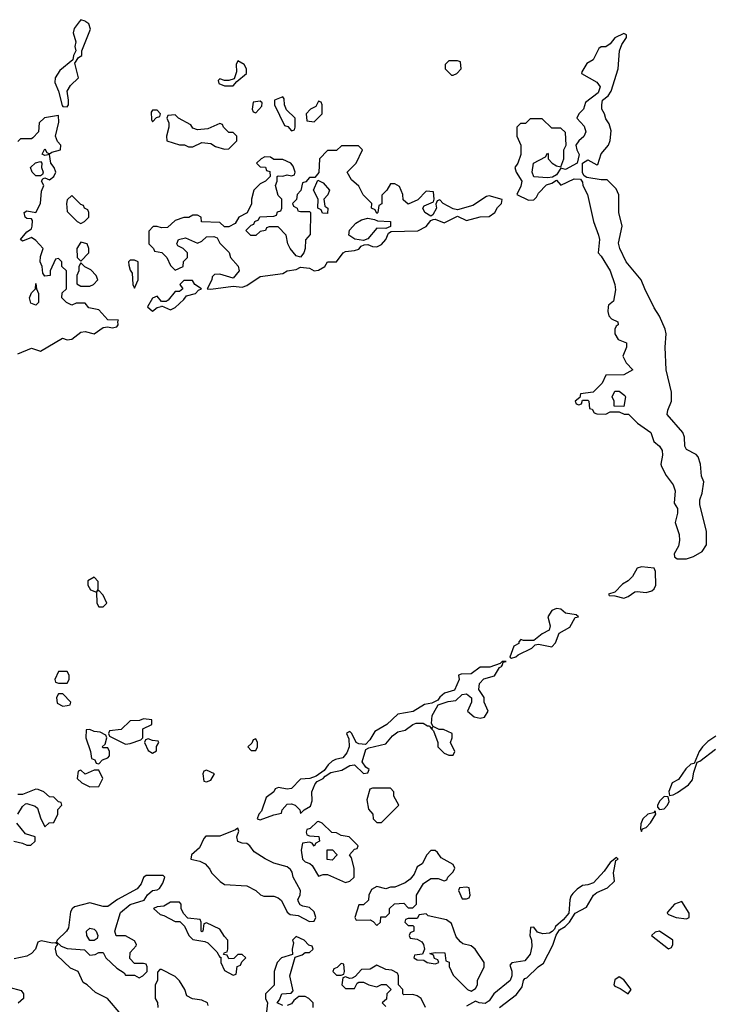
# Model space of a CAD drawing. Header units: inches. Extents: x 2710684 to 2828758, y 857022 to 965663.
# Tile 45 of 256: x 2733438 to 2736512, y 885624 to 890009. Entities that reach past the tile are written whole.
import ezdxf

# ---------------------------------------------------------------- set-up
doc = ezdxf.new("R2010")
doc.units = ezdxf.units.IN
doc.header["$MEASUREMENT"] = 0
doc.layers.add('C7838', color=7, linetype='Continuous')
doc.layers.add('C7839', color=7, linetype='Continuous')

msp = doc.modelspace()

# ---------------------------------------------------------------- linework, layer by layer
at = {"layer": 'C7838', "color": 4, "elevation": 16}
for points in [[(2733703.2, 890000), (2733680.7, 889970), (2733676, 889950), (2733687.7, 889910), (2733683.8, 889890), (2733688, 889870), (2733677.3, 889850), (2733674, 889830), (2733616.8, 889783.2), (2733596, 889750), (2733594.8, 889730), (2733611, 889690), (2733627.3, 889627.3), (2733630, 889622), (2733650, 889621), (2733655.1, 889630), (2733655.1, 889650), (2733649, 889690), (2733664.7, 889715.3), (2733699.3, 889750), (2733684, 889816), (2733699.5, 889840.5), (2733715.3, 889850), (2733715.3, 889870), (2733753.6, 889966.4), (2733745.2, 889990), (2733733.2, 890000)], [(2733430, 888520.4), (2733490, 888545.7), (2733530, 888533), (2733628.7, 888590), (2733650, 888583.8), (2733670, 888585.5), (2733710, 888618), (2733730, 888620.3), (2733770, 888610.6), (2733810, 888638), (2733830, 888640.5), (2733850, 888636.3), (2733870, 888640.7), (2733876.2, 888650), (2733874.6, 888665.4), (2733878, 888670), (2733830, 888672), (2733790, 888717.2), (2733745.2, 888725.2), (2733730, 888746), (2733690, 888746), (2733670, 888738), (2733646, 888750), (2733626, 888770), (2733627.3, 888792.7), (2733646, 888810), (2733646, 888890), (2733626, 888910), (2733626, 888930), (2733610, 888946), (2733598, 888942), (2733574, 888890), (2733574, 888870), (2733550, 888866), (2733540.4, 888880.4), (2733538, 888910), (2733529.3, 888930), (2733530, 888954), (2733542, 888990), (2733510, 889026), (2733490, 889039), (2733450, 889022), (2733442, 889030), (2733470, 889064.7), (2733490, 889078), (2733493.6, 889090), (2733494.2, 889114.2), (2733490, 889122), (2733470, 889124), (2733462, 889130), (2733458, 889150), (2733470, 889158), (2733510, 889150.8), (2733531.1, 889190), (2733534.8, 889245.2), (2733545.2, 889270), (2733535.3, 889290), (2733540.2, 889299.8), (2733550, 889304.7), (2733570, 889296), (2733590, 889311.3), (2733599.3, 889330), (2733592, 889350), (2733577, 889370), (2733570, 889408), (2733550, 889404), (2733538, 889410), (2733550, 889434), (2733558, 889418), (2733570, 889411.3), (2733581.2, 889418.8), (2733619.3, 889430), (2733620.7, 889450), (2733606, 889466), (2733597.6, 889490), (2733612.8, 889552.8), (2733610, 889582), (2733547.7, 889572.3), (2733524.7, 889550), (2733522, 889510), (2733496.9, 889483.1), (2733490, 889478), (2733442, 889478), (2733430, 889466)], [(2736541.4, 886818.6), (2736505.5, 886794.5), (2736481, 886770), (2736466, 886750), (2736443.6, 886696.4), (2736430, 886693.2), (2736407.7, 886672.3), (2736374.9, 886625.1), (2736346.8, 886610), (2736331.6, 886571.6), (2736334, 886554), (2736350, 886556), (2736370, 886566.8), (2736418.6, 886601.4), (2736437.2, 886622.8), (2736442.7, 886657.3), (2736458, 886702), (2736470, 886706), (2736540.1, 886759.9)], [(2733429.4, 886470.6), (2733450, 886504.7), (2733464, 886516), (2733470, 886518), (2733506.8, 886506.8), (2733517.3, 886497.3), (2733530, 886454), (2733550, 886414), (2733568.4, 886431.6), (2733590, 886434), (2733608, 886470), (2733608.4, 886491.6), (2733626, 886510), (2733622, 886522), (2733610, 886526), (2733590, 886546), (2733570, 886548), (2733546, 886570), (2733520.4, 886580.4), (2733510, 886582), (2733450, 886558), (2733430, 886558)], [(2733410.9, 886350.9), (2733450, 886342), (2733470, 886332), (2733487.3, 886332.7), (2733506, 886350), (2733506, 886370), (2733463.7, 886383.7), (2733425.2, 886430)], [(2735577.2, 885610), (2735652.3, 885667.7), (2735678, 885702), (2735684, 885730), (2735690, 885738), (2735699, 885741), (2735748.7, 885790), (2735773.2, 885806.8), (2735813.6, 885886.4), (2735828.7, 885931.3), (2735844.7, 885955.3), (2735868.7, 885970), (2735888.7, 885990), (2735914, 886030), (2735963.7, 886056.3), (2735995.3, 886110), (2736010, 886121), (2736058, 886142), (2736088.4, 886171.6), (2736085.2, 886210), (2736088.7, 886231.3), (2736095.3, 886264.7), (2736106, 886270), (2736098, 886278), (2736070, 886255.3), (2736042.8, 886217.2), (2735995.2, 886164.8), (2735970, 886155.1), (2735947.1, 886152.9), (2735922.8, 886137.2), (2735903.5, 886116.5), (2735894.4, 886105.6), (2735890.5, 886089.5), (2735886, 886030), (2735860.7, 885999.3), (2735826.8, 885970), (2735822, 885958), (2735811.3, 885948.7), (2735799, 885941), (2735770, 885937), (2735745.6, 885945.6), (2735730, 885968), (2735714, 885966), (2735711.3, 885930), (2735718.8, 885910), (2735720.7, 885880.7), (2735713.5, 885846.5), (2735690, 885817.2), (2735631.6, 885808.4), (2735622, 885798), (2735630.8, 885770.8), (2735630.8, 885750), (2735624, 885730), (2735550.8, 885670), (2735530, 885639), (2735512.7, 885627.3), (2735486, 885630), (2735470, 885638), (2735430, 885615.3)], [(2734610, 885618), (2734586, 885630), (2734596.4, 885643.6), (2734606, 885670), (2734647.3, 885672.7), (2734656.4, 885683.6), (2734641.2, 885750), (2734666, 885834), (2734696.4, 885843.6), (2734710, 885854), (2734730, 885854), (2734746, 885870), (2734742, 885882), (2734727.3, 885887.3), (2734706, 885910), (2734670, 885926), (2734654, 885910), (2734658, 885898), (2734652, 885870), (2734654, 885846), (2734604.7, 885830), (2734584.7, 885810), (2734572, 885770), (2734571.6, 885708.4), (2734534, 885670), (2734534, 885650), (2734542, 885630), (2734538, 885590)], [(2733890, 885579), (2733828.7, 885650), (2733776, 885676), (2733738, 885710), (2733720.2, 885720.2), (2733698, 885770), (2733664, 885784), (2733602.5, 885842.5), (2733597.6, 885870), (2733599, 885881), (2733608, 885890), (2733598, 885898), (2733584.5, 885895.5), (2733533, 885907), (2733518.8, 885901.2), (2733508.5, 885870), (2733490.2, 885849.8), (2733470, 885837.4), (2733413.2, 885826.8)], [(2735246, 885610), (2735228, 885650), (2735210, 885662), (2735190, 885668), (2735150, 885666), (2735146, 885670), (2735146, 885690), (2735126, 885710), (2735126, 885750), (2735122, 885762), (2735096.4, 885776.4), (2735070, 885778), (2735030, 885798), (2734999.6, 885780.4), (2734962, 885778), (2734932.7, 885747.3), (2734919.6, 885740.4), (2734910, 885738), (2734890, 885746), (2734878, 885742), (2734874, 885710), (2734890, 885694), (2734930, 885694), (2734942, 885718), (2734950, 885722), (2734970, 885722), (2734994, 885710), (2735030, 885702), (2735050, 885712), (2735072, 885712), (2735094, 885690), (2735074, 885670), (2735072.7, 885647.3), (2735054, 885630), (2735070, 885614)], [(2734278, 885618), (2734275.3, 885630), (2734250, 885642), (2734208, 885648), (2734182, 885662), (2734174, 885690), (2734150, 885728), (2734130, 885748), (2734070, 885778), (2734062, 885778), (2734052.7, 885767.3), (2734052, 885730), (2734042, 885710), (2734042, 885650), (2734051.6, 885631.6), (2734054, 885610)], [(2733390, 885699.5), (2733444.7, 885684.7), (2733454, 885670), (2733454, 885650), (2733431.6, 885628.4)], [(2734746, 885610), (2734746, 885630), (2734726, 885650), (2734710, 885658), (2734682, 885658), (2734659.6, 885640.4), (2734650, 885626), (2734630, 885618)]]:
    msp.add_lwpolyline(points, dxfattribs=at)
for points in [[(2736130, 889948), (2736090, 889928.7), (2736070, 889902), (2736050, 889888.7), (2736030, 889888), (2736019.6, 889880.4), (2735994, 889830), (2735965.4, 889814.6), (2735943.6, 889776.4), (2735942, 889770), (2736010.2, 889730.2), (2736024.9, 889710), (2736016.5, 889683.5), (2735960.5, 889639.5), (2735950.7, 889610), (2735930.8, 889590), (2735921, 889570), (2735954.3, 889534.3), (2735961.1, 889510), (2735951.7, 889488.3), (2735930.6, 889470), (2735917.3, 889450), (2735920.7, 889430), (2735930.9, 889409.1), (2735922, 889370), (2735870, 889342), (2735850, 889348), (2735830, 889318), (2735812.7, 889307.3), (2735790, 889304), (2735729.4, 889309.4), (2735722, 889330), (2735728, 889370), (2735782, 889398), (2735790, 889414), (2735794, 889410), (2735794, 889390), (2735812, 889370), (2735830, 889358), (2735850, 889354), (2735864, 889390), (2735864, 889430), (2735874, 889450), (2735870, 889506), (2735850, 889526), (2735810, 889526), (2735767.3, 889567.3), (2735712.7, 889567.3), (2735692.7, 889547.3), (2735670, 889546), (2735654, 889530), (2735654, 889490), (2735672, 889450), (2735671.3, 889408.7), (2735658, 889370), (2735644.7, 889350), (2735651.3, 889330), (2735676.3, 889290), (2735671.8, 889268.2), (2735654, 889230), (2735705.2, 889205.2), (2735730, 889206), (2735742, 889218), (2735750, 889236), (2735786.3, 889273.7), (2735810, 889281), (2735830, 889294), (2735850, 889271.3), (2735910, 889300.4), (2735938, 889298), (2735945.8, 889285.8), (2735948.4, 889270), (2735968.4, 889230), (2735995.5, 889110), (2736018.4, 889050), (2736021.6, 889030), (2736016, 888970), (2736030, 888956), (2736070.3, 888890.3), (2736090.3, 888830.3), (2736093.7, 888806.3), (2736084.7, 888755.3), (2736063, 888737), (2736060.7, 888730), (2736059.1, 888710), (2736064, 888690), (2736076.3, 888676.3), (2736103.6, 888663.6), (2736106, 888650), (2736096.7, 888643.3), (2736090.4, 888630), (2736090.4, 888610), (2736105.3, 888585.3), (2736142.8, 888570), (2736142.8, 888550), (2736126.8, 888510), (2736140.7, 888480.7), (2736170.8, 888450), (2736130, 888428), (2736050, 888426), (2736034, 888390), (2735994, 888350), (2735938, 888342), (2735934, 888326), (2735914, 888310), (2735918, 888298), (2735930, 888294), (2735942, 888298), (2735946, 888314), (2735970, 888314), (2735974, 888310), (2735978, 888278), (2735990, 888274), (2735998, 888258), (2736010, 888254), (2736050, 888252), (2736070, 888262), (2736110, 888262), (2736132.7, 888252.7), (2736151.6, 888251.6), (2736191.6, 888211.6), (2736251, 888170), (2736264.7, 888130), (2736290.2, 888110.2), (2736301.3, 888090), (2736303.1, 888070), (2736295.5, 888030), (2736298.5, 888018.5), (2736319.1, 887979.1), (2736350, 887937.3), (2736360.3, 887910), (2736355.3, 887855.3), (2736370, 887832), (2736370.5, 887810.5), (2736359.1, 887770), (2736376.7, 887716.7), (2736379.6, 887690), (2736375.1, 887664.9), (2736355.5, 887630), (2736356, 887616), (2736368.5, 887608.5), (2736410, 887607.3), (2736442, 887618), (2736480.2, 887639.8), (2736499, 887670), (2736499, 887730), (2736469, 887850), (2736469.1, 887870.9), (2736480.4, 887899.6), (2736488, 887950), (2736476.4, 887976.4), (2736473.2, 888030), (2736462.7, 888062.7), (2736452.7, 888072.7), (2736410, 888095.3), (2736402.7, 888110), (2736401.2, 888150), (2736394, 888170), (2736323.7, 888250), (2736326.6, 888270), (2736342.7, 888310), (2736342.7, 888350), (2736319, 888450), (2736315.3, 888550), (2736319, 888610), (2736315.3, 888630), (2736290, 888688), (2736265.6, 888725.6), (2736224, 888810), (2736208.7, 888850), (2736141.2, 888930), (2736112.7, 888990), (2736107, 889013), (2736124, 889090), (2736109, 889150), (2736108.4, 889228.4), (2736096.4, 889256.4), (2736056.4, 889296.4), (2736030, 889295.3), (2735965.6, 889305.6), (2735953.6, 889313.6), (2735946.3, 889326.3), (2735946, 889370), (2735970, 889384.7), (2736010, 889362), (2736015.3, 889364.7), (2736029.1, 889410.9), (2736062, 889450), (2736069.1, 889470.9), (2736073.6, 889513.6), (2736064.7, 889544.7), (2736050, 889568), (2736045.2, 889590), (2736033.2, 889610), (2736032.3, 889630), (2736036, 889650), (2736061.2, 889670), (2736074, 889690), (2736106, 889790), (2736112, 889870), (2736122, 889898), (2736142, 889930), (2736142, 889942)], [(2734410, 889826), (2734402, 889810), (2734403.6, 889776.4), (2734394, 889746), (2734370, 889738), (2734350, 889738), (2734330, 889746), (2734322, 889738), (2734325.4, 889725.4), (2734350, 889714), (2734390, 889714), (2734406, 889734), (2734448, 889770), (2734448, 889790), (2734438, 889810)], [(2735390, 889826), (2735350, 889826), (2735334, 889810), (2735334, 889790), (2735362, 889762), (2735370, 889762), (2735386, 889770), (2735406, 889790), (2735402, 889822)], [(2734510, 889646), (2734478, 889642), (2734474, 889610), (2734478, 889598), (2734490, 889594), (2734516.4, 889623.6), (2734518, 889638)], [(2734610, 889666), (2734574, 889650), (2734574, 889630), (2734618, 889538), (2734632.7, 889532.7), (2734650, 889514), (2734662, 889518), (2734666, 889530), (2734666, 889570), (2734627.3, 889607.3), (2734618, 889630), (2734616.4, 889656.4)], [(2734770, 889646), (2734758, 889622), (2734734, 889610), (2734714, 889590), (2734718, 889558), (2734750, 889554), (2734786, 889590), (2734786, 889630), (2734782, 889642)], [(2734050, 889606), (2734030, 889606), (2734023.6, 889596.4), (2734024.7, 889564.7), (2734030, 889554), (2734047.3, 889572.7), (2734062, 889578), (2734066, 889590)], [(2734130, 889586), (2734098, 889582), (2734094, 889570), (2734102, 889550), (2734102, 889530), (2734092, 889490), (2734094, 889470), (2734150, 889452), (2734171.6, 889451.6), (2734190, 889442), (2734210, 889442), (2734250, 889462), (2734290, 889458), (2734310, 889444.7), (2734350, 889432), (2734370, 889434), (2734406, 889470), (2734406, 889490), (2734390, 889506), (2734370, 889506), (2734346, 889530), (2734342, 889542), (2734330, 889546), (2734276.9, 889523.1), (2734230, 889518), (2734210, 889526), (2734200.4, 889540.4), (2734146, 889570)], [(2734947.3, 889447.3), (2734872.7, 889447.3), (2734850, 889426), (2734810, 889426), (2734774, 889390), (2734771.6, 889328.4), (2734754, 889306), (2734730, 889306), (2734712.7, 889287.3), (2734698, 889282), (2734691.6, 889248.4), (2734674, 889230), (2734671.6, 889208.4), (2734654, 889190), (2734658, 889178), (2734674, 889170), (2734678, 889158), (2734690, 889154), (2734730, 889154), (2734734, 889150), (2734732.7, 889052.7), (2734712, 889028), (2734710.6, 888990), (2734704.4, 888970), (2734690, 888952), (2734670, 888958), (2734642.9, 888990), (2734633.2, 889010), (2734626, 889050), (2734590, 889086), (2734550, 889086), (2734538, 889082), (2734534, 889070), (2734510, 889066), (2734490, 889048), (2734468.4, 889048.4), (2734446, 889070), (2734470, 889094), (2734482, 889098), (2734486, 889110), (2734502, 889118), (2734508.4, 889131.6), (2734570, 889134), (2734582, 889138), (2734587.3, 889152.7), (2734602, 889158), (2734606, 889170), (2734606, 889210), (2734590, 889226), (2734578, 889270), (2734586, 889290), (2734586, 889310), (2734590, 889314), (2734610, 889312), (2734630, 889318), (2734650, 889314), (2734662, 889318), (2734666, 889330), (2734656.4, 889356.4), (2734646, 889370), (2734610, 889386), (2734570, 889386), (2734556.4, 889396.4), (2734530, 889398), (2734514, 889390), (2734494, 889370), (2734510, 889354), (2734532.7, 889352.7), (2734538, 889338), (2734552.7, 889332.7), (2734554, 889310), (2734534, 889290), (2734510, 889278), (2734482, 889250), (2734471.3, 889210), (2734471.1, 889188.9), (2734451.3, 889148.7), (2734414, 889130), (2734398, 889102), (2734370, 889086), (2734350, 889086), (2734330, 889106), (2734248.4, 889108.4), (2734246, 889130), (2734230, 889138), (2734210, 889138), (2734191.6, 889128.4), (2734170, 889128), (2734130, 889115.3), (2734096, 889084), (2734070, 889082), (2734050, 889088), (2734032.7, 889087.3), (2734012.7, 889067.3), (2734014, 889010), (2734034, 888990), (2734038, 888978), (2734071.6, 888971.6), (2734082, 888962), (2734094, 888950), (2734110, 888914), (2734130, 888894), (2734166, 888910), (2734168.4, 888931.6), (2734186, 888950), (2734186, 888970), (2734166, 888990), (2734142, 889002), (2734138, 889010), (2734146, 889030), (2734176.9, 889036.9), (2734230, 889014), (2734250, 889022), (2734270, 889042), (2734303.6, 889043.6), (2734318, 889038), (2734330, 889014), (2734372, 888972), (2734378, 888950), (2734410.9, 888910.9), (2734416.3, 888890), (2734390, 888857.2), (2734330, 888875.1), (2734306.4, 888873.6), (2734296, 888864), (2734294, 888850), (2734274, 888810), (2734290, 888808.7), (2734390, 888822), (2734430, 888818), (2734450, 888824.9), (2734510, 888864.6), (2734610, 888879.1), (2734630, 888890.6), (2734670, 888896.3), (2734690, 888906.8), (2734730, 888902.8), (2734750, 888890.7), (2734770, 888894), (2734798, 888910), (2734810, 888931), (2734850, 888931), (2734879.3, 888970), (2734890, 888977.1), (2734930, 888980.7), (2734950, 888987.3), (2734960.2, 888999.8), (2734973.2, 889006.8), (2734990, 889007.3), (2735010, 888999.1), (2735030, 888997.3), (2735050, 889007.3), (2735069.6, 889030), (2735082, 889058), (2735094, 889066), (2735212.1, 889067.9), (2735250, 889087.3), (2735270, 889114), (2735280.2, 889119.8), (2735290, 889121), (2735330, 889104.9), (2735390, 889134), (2735430, 889114), (2735490, 889130.6), (2735530, 889132.7), (2735555.1, 889150), (2735567.2, 889172.8), (2735586, 889190), (2735588.7, 889208.7), (2735530, 889224.7), (2735518, 889222), (2735458.2, 889181.8), (2735390, 889162), (2735370, 889166), (2735326, 889190), (2735310, 889206), (2735298, 889202), (2735292.7, 889187.3), (2735296, 889170), (2735279.8, 889140.2), (2735270, 889134), (2735244, 889150), (2735235.3, 889170), (2735240.2, 889179.8), (2735282, 889198), (2735286, 889210), (2735282, 889242), (2735250, 889246), (2735212.7, 889207.3), (2735170, 889188), (2735147.3, 889207.3), (2735146, 889230), (2735130, 889266), (2735110, 889278), (2735090, 889278), (2735074, 889250), (2735052.7, 889227.3), (2735051.6, 889188.4), (2735038, 889182), (2735034, 889150), (2735030, 889146), (2735022, 889162), (2735006, 889170), (2735008, 889190), (2734969.1, 889229.1), (2734950, 889268), (2734916.4, 889296.4), (2734898, 889330), (2734938, 889370), (2734966, 889430)], [(2733510, 889314), (2733494, 889330), (2733486, 889350), (2733508.4, 889371.6), (2733530, 889378), (2733536, 889370), (2733534.8, 889350), (2733542.8, 889330), (2733539.8, 889320.2), (2733530, 889314)], [(2734810, 889146), (2734787.3, 889147.3), (2734782, 889162), (2734766, 889170), (2734768, 889210), (2734748, 889250), (2734766, 889294), (2734790, 889282), (2734818, 889250), (2734811.6, 889228.4), (2734794, 889210), (2734798, 889178), (2734812, 889170)], [(2733670, 889226), (2733650, 889206), (2733646.8, 889190), (2733650, 889154), (2733694, 889110), (2733710, 889102), (2733726, 889110), (2733746, 889130), (2733746, 889150), (2733742, 889162), (2733726, 889170), (2733722, 889182), (2733710, 889186)], [(2735070, 889079), (2735030, 889081.2), (2734990, 889032.7), (2734970, 889026), (2734932.1, 889032.1), (2734905.2, 889050), (2734908.4, 889071.6), (2734936.5, 889103.5), (2734962, 889118), (2734990, 889124.7), (2735019.6, 889119.6), (2735032.7, 889112.7), (2735091.3, 889110), (2735090, 889088)], [(2733710, 889018), (2733692, 888990), (2733694, 888950), (2733710, 888934), (2733746, 888970), (2733746, 888990), (2733738, 889010)], [(2733710, 888926), (2733702, 888910), (2733702, 888890), (2733692, 888870), (2733692.7, 888832.7), (2733710, 888822), (2733750, 888822), (2733766, 888830), (2733786, 888850), (2733778, 888870), (2733754.6, 888894.6), (2733728, 888908)], [(2733950, 888938), (2733930, 888938), (2733922, 888930), (2733923.6, 888916.4), (2733930, 888894), (2733939.6, 888879.6), (2733942, 888830), (2733950, 888814), (2733966, 888850), (2733966, 888930)], [(2733510, 888738), (2733486.8, 888746.8), (2733481.2, 888770), (2733490, 888792), (2733508, 888810), (2733510, 888834), (2733512, 888810), (2733522, 888790), (2733522, 888750)], [(2734170, 888848), (2734152, 888830), (2734164.7, 888810), (2734150, 888799), (2734130, 888798), (2734099.8, 888760.2), (2734090, 888754), (2734070, 888754), (2734050, 888778), (2734030, 888769), (2734007.7, 888730), (2734030, 888711), (2734050, 888727.3), (2734068.9, 888731.1), (2734070, 888734), (2734110, 888717.3), (2734130, 888727.3), (2734170, 888762.8), (2734181.3, 888778.7), (2734221.2, 888790), (2734235.1, 888804.9), (2734248, 888810), (2734218, 888830), (2734207.3, 888847.3)], [(2736130, 888286), (2736088, 888288), (2736088, 888310), (2736078, 888330), (2736090, 888354), (2736110, 888354), (2736135.3, 888335.3), (2736138, 888330)], [(2736210, 887572), (2736190, 887566), (2736170, 887529.2), (2736150.4, 887509.6), (2736125.5, 887494.5), (2736090, 887459.3), (2736062, 887450), (2736064.7, 887444.7), (2736090, 887443), (2736130, 887432.4), (2736150, 887440.5), (2736179.5, 887460.5), (2736190, 887463), (2736230, 887457.3), (2736255.1, 887464.9), (2736266, 887474), (2736272.7, 887490), (2736271.8, 887551.8), (2736266.3, 887566.3)], [(2733770, 887526), (2733742, 887510), (2733742, 887490), (2733754, 887470), (2733779.6, 887459.6), (2733782, 887410), (2733790, 887394), (2733810, 887394), (2733826, 887410), (2733810, 887446), (2733790, 887466), (2733782, 887462), (2733787.3, 887472.7), (2733787.3, 887507.3)], [(2735830, 887386), (2735810, 887378), (2735792.2, 887350), (2735803.1, 887310), (2735797.3, 887290), (2735766.1, 887273.9), (2735730, 887244), (2735684, 887244), (2735672, 887248), (2735662, 887238), (2735662, 887230), (2735640.7, 887219.3), (2735622.8, 887170), (2735630, 887165.5), (2735650, 887170.7), (2735659.7, 887180.3), (2735720.7, 887210), (2735734.9, 887225.1), (2735750, 887227.4), (2735810, 887216.3), (2735826, 887234), (2735843.1, 887276.9), (2735890, 887304), (2735914, 887346), (2735928, 887350), (2735919, 887359), (2735870, 887366.3), (2735850, 887382.9)], [(2735589, 887151), (2735579.1, 887140.9), (2735534, 887126), (2735490, 887125.2), (2735450, 887096), (2735405.4, 887094.6), (2735394, 887090), (2735396.3, 887070), (2735376.5, 887023.5), (2735331, 887010), (2735310, 886992.3), (2735302, 886978), (2735275.6, 886964.4), (2735241.5, 886958.5), (2735191.5, 886928.5), (2735123.9, 886916.1), (2735074.8, 886870), (2735021.1, 886838.9), (2734998, 886802), (2734978.7, 886781.3), (2734950, 886783.6), (2734937.2, 886790), (2734918, 886830), (2734910, 886838), (2734903.6, 886836.4), (2734894, 886830), (2734905.4, 886805.4), (2734906, 886770), (2734896.7, 886743.3), (2734878.2, 886721.8), (2734845.4, 886714.6), (2734830, 886706), (2734812.4, 886690), (2734795.6, 886664.4), (2734759.9, 886640.1), (2734730.4, 886629.6), (2734690, 886627), (2734650, 886585.1), (2734630, 886582.6), (2734590.7, 886589.3), (2734576, 886584), (2734570.8, 886570), (2734535.9, 886544.1), (2734515.6, 886484.4), (2734503.1, 886470), (2734496, 886450), (2734510, 886445.3), (2734570, 886468), (2734604.7, 886475.3), (2734607, 886490), (2734630, 886515.3), (2734650, 886516.4), (2734666, 886510), (2734686, 886490), (2734690, 886474), (2734706, 886490), (2734734, 886506), (2734740.9, 886530), (2734740.4, 886570), (2734754.5, 886605.5), (2734763.5, 886616.5), (2734790.7, 886629.3), (2734799.6, 886640.4), (2734824.6, 886655.4), (2734873.5, 886666.5), (2734910, 886687.3), (2734930, 886690.4), (2734970, 886652), (2734990, 886654), (2734995.3, 886670), (2734980.2, 886680.2), (2734963.6, 886703.6), (2734981, 886759), (2734993.7, 886766.3), (2735070, 886784.4), (2735100, 886820), (2735123.1, 886836.9), (2735156, 886844), (2735190, 886870.3), (2735204.4, 886875.6), (2735235.6, 886875.6), (2735255.3, 886864.7), (2735264.7, 886864.7), (2735270, 886854), (2735278, 886858), (2735274, 886850), (2735282, 886842), (2735302, 886790), (2735302, 886770), (2735330, 886742), (2735350, 886734), (2735370, 886734), (2735378, 886750), (2735358, 886790), (2735366, 886810), (2735366, 886830), (2735327.3, 886847.3), (2735308, 886848), (2735280.4, 886860.4), (2735274, 886874), (2735276.9, 886910), (2735295.2, 886944.8), (2735302.9, 886957.1), (2735347.7, 886972.3), (2735382.5, 886977.5), (2735410, 887004), (2735430, 887006.8), (2735451.1, 886988.9), (2735451.3, 886968.7), (2735434, 886930), (2735463.6, 886903.6), (2735490, 886898), (2735510, 886902), (2735526, 886930), (2735508, 886970), (2735508, 886990), (2735485.1, 887025.1), (2735487.8, 887052.2), (2735506.2, 887073.8), (2735554, 887086), (2735576.9, 887123.1), (2735589, 887130), (2735586, 887134), (2735590, 887134), (2735592.5, 887147.5), (2735606, 887150)], [(2733650, 887106), (2733610, 887106), (2733594, 887070), (2733598, 887058), (2733610, 887054), (2733650, 887054), (2733658, 887070), (2733658, 887090)], [(2733630, 887006), (2733610, 887006), (2733602, 886990), (2733605.4, 886965.4), (2733630, 886952), (2733650, 886954), (2733662, 886958), (2733666, 886970)], [(2733990, 886895.3), (2733972, 886888), (2733930, 886886), (2733890, 886848), (2733838, 886842), (2733834, 886830), (2733838, 886818), (2733910, 886782), (2733930, 886784.7), (2733978, 886802), (2733986, 886810), (2733986, 886850), (2734026, 886870), (2734026, 886890)], [(2733750, 886848), (2733734, 886846), (2733732, 886810), (2733754, 886750), (2733758, 886718), (2733772.7, 886712.7), (2733778, 886698), (2733790, 886694), (2733807.3, 886712.7), (2733830, 886722), (2733838, 886730), (2733838, 886750), (2733830, 886766), (2733810, 886766), (2733806, 886770), (2733818, 886782), (2733826, 886810), (2733822, 886822), (2733796.4, 886836.4), (2733770, 886838)], [(2734010, 886806), (2733998, 886802), (2733994, 886790), (2734010, 886754), (2734030, 886742), (2734047.3, 886752.7), (2734048, 886772), (2734058, 886790), (2734055.3, 886795.3), (2734030, 886798)], [(2734490, 886806), (2734478, 886802), (2734472.7, 886787.3), (2734454, 886770), (2734470, 886754), (2734490, 886754), (2734498, 886770), (2734498, 886790)], [(2733790, 886666), (2733770, 886666), (2733730, 886648), (2733710, 886666), (2733698, 886662), (2733694, 886630), (2733714, 886610), (2733750, 886592), (2733790, 886594), (2733808, 886630)], [(2734270, 886666), (2734258, 886662), (2734254, 886650), (2734258, 886618), (2734270, 886614), (2734290, 886622), (2734306, 886650)], [(2735090, 886586), (2735010, 886586), (2734998, 886582), (2734985.4, 886534.6), (2734992.7, 886492.7), (2735012, 886470), (2735014, 886450), (2735030, 886434), (2735050, 886434), (2735128, 886510), (2735106, 886550), (2735106, 886570)], [(2736310, 886549), (2736291, 886530), (2736281, 886510), (2736281, 886501), (2736290, 886492), (2736310, 886494.8), (2736325.2, 886510), (2736332.5, 886527.5), (2736328.4, 886548.4)], [(2736270, 886486), (2736263.6, 886476.4), (2736238, 886470), (2736216, 886450), (2736206.8, 886426.8), (2736205.4, 886405.4), (2736210, 886394), (2736214.6, 886405.4), (2736230, 886411), (2736250, 886431.3), (2736274, 886470)], [(2734410, 886408), (2734399.9, 886400.1), (2734330, 886371.9), (2734267.7, 886372.3), (2734258, 886362), (2734239.2, 886320.8), (2734203.1, 886290), (2734201, 886270), (2734241.3, 886261.3), (2734264.7, 886250), (2734285.4, 886225.4), (2734292, 886210), (2734332, 886170), (2734350, 886158), (2734450, 886151.3), (2734490, 886131.3), (2734511.1, 886111.1), (2734525.4, 886105.4), (2734570, 886104.7), (2734590, 886098), (2734605.4, 886085.4), (2734630, 886034), (2734643.6, 886023.6), (2734679.6, 886019.6), (2734730, 885992), (2734750, 885994), (2734758, 886010), (2734750, 886035.3), (2734730, 886055.3), (2734700.4, 886060.4), (2734687.3, 886067.3), (2734680.4, 886080.4), (2734678, 886090), (2734688, 886110), (2734688.7, 886130), (2734657.2, 886190), (2734652.7, 886212.7), (2734644.7, 886224.7), (2734630, 886235.3), (2734570, 886252.3), (2734531.5, 886271.5), (2734483.3, 886303.3), (2734464, 886330), (2734450, 886339.3), (2734430, 886340.9), (2734410, 886349.2), (2734405.1, 886370), (2734414.8, 886394.8)], [(2734770, 886438), (2734763.6, 886436.4), (2734732.7, 886407.3), (2734718, 886402), (2734714, 886390), (2734718, 886378), (2734730, 886374), (2734771.6, 886371.6), (2734774, 886350), (2734758, 886342), (2734750, 886328), (2734742, 886342), (2734730, 886346), (2734698, 886342), (2734692, 886310), (2734698, 886270), (2734710, 886258), (2734731, 886251), (2734742, 886242), (2734770, 886194), (2734790, 886202), (2734810, 886202), (2734890, 886166), (2734910, 886172), (2734928, 886190), (2734928, 886230), (2734916.4, 886276.4), (2734908, 886290), (2734930, 886314), (2734942, 886318), (2734946, 886330), (2734906, 886370), (2734870, 886375.3), (2734850, 886388), (2734828.4, 886388.4), (2734786, 886430)], [(2734830, 886266), (2734808.4, 886268.4), (2734808, 886312), (2734831.6, 886311.6), (2734851.6, 886291.6), (2734851.6, 886288.4)], [(2735290, 886308), (2735270, 886308), (2735252, 886290), (2735231.1, 886248.9), (2735210, 886235.3), (2735196, 886204), (2735178.8, 886181.2), (2735156, 886164), (2735110, 886146), (2735090, 886146), (2735070, 886138), (2735030, 886148), (2735005.4, 886134.6), (2734994, 886110), (2734992.7, 886087.3), (2734970, 886066), (2734950, 886066), (2734932, 886010), (2734938, 885998), (2734999.6, 885999.6), (2735012.7, 885992.7), (2735030, 885974), (2735046, 885990), (2735047.3, 886012.7), (2735070, 886014), (2735086, 886030), (2735086, 886050), (2735108.4, 886071.6), (2735150, 886074), (2735170, 886054), (2735190, 886054), (2735206, 886070), (2735206, 886110), (2735238, 886162), (2735270, 886184.7), (2735303.6, 886183.6), (2735330, 886174), (2735342, 886178), (2735346, 886190), (2735370, 886214), (2735378, 886230), (2735370, 886246), (2735316.4, 886276.4), (2735300.4, 886300.4)], [(2734002, 886198), (2733990, 886189.2), (2733979.7, 886160.3), (2733962, 886138), (2733873, 886090), (2733830, 886059.7), (2733810, 886059.1), (2733750, 886076), (2733682, 886058), (2733670.9, 886049.1), (2733664.7, 886035.3), (2733655.1, 885964.9), (2733647, 885950), (2733604.9, 885910), (2733602, 885902), (2733622, 885882), (2733650, 885872.4), (2733726.8, 885866.8), (2733750, 885842), (2733774.6, 885845.4), (2733790, 885854), (2733810, 885854), (2733822, 885830), (2733870, 885784.7), (2733903.6, 885763.6), (2733910, 885754), (2733950, 885754), (2733970, 885742), (2733986, 885750), (2734006, 885770), (2734006, 885790), (2734002, 885802), (2733990, 885806), (2733950, 885806), (2733928.4, 885828.4), (2733930, 885854), (2733956.4, 885883.6), (2733958, 885890), (2733950, 885906), (2733910, 885928), (2733868, 885928), (2733862, 885950), (2733887.2, 886032.8), (2733930, 886068.5), (2733992.5, 886087.5), (2734008, 886112), (2734029.7, 886130.3), (2734050, 886133), (2734060.7, 886139.3), (2734076.4, 886163.6), (2734085.2, 886190), (2734077.2, 886197.2)], [(2735430, 886146), (2735398, 886142), (2735394, 886130), (2735410, 886094), (2735430, 886094), (2735442, 886098), (2735446, 886110), (2735442, 886142)], [(2734150, 886078), (2734110, 886078), (2734079.6, 886060.4), (2734050, 886058), (2734034, 886050), (2734063.6, 886023.6), (2734079.6, 886019.6), (2734130, 885992), (2734152, 885992), (2734172, 885972), (2734192, 885930), (2734210, 885912), (2734263.6, 885903.6), (2734276.9, 885896.9), (2734316.9, 885856.9), (2734330, 885834), (2734334, 885834), (2734334, 885810), (2734350, 885774), (2734390, 885754), (2734402, 885758), (2734407.3, 885792.7), (2734422, 885798), (2734427.3, 885812.7), (2734446, 885830), (2734430, 885846), (2734410, 885846), (2734392.7, 885827.3), (2734370, 885826), (2734362, 885842), (2734346, 885846), (2734350, 885854), (2734362, 885858), (2734366, 885870), (2734366, 885910), (2734350, 885926), (2734330, 885958), (2734270, 885986), (2734258, 885982), (2734254, 885950), (2734250, 885946), (2734246, 885950), (2734246, 885990), (2734242, 886002), (2734187.3, 886007.3), (2734168.4, 886028.4), (2734158, 886050), (2734158, 886070)], [(2736390, 886080.9), (2736356, 886070), (2736325.2, 886034.8), (2736324, 886030), (2736330, 886024), (2736364.7, 886010), (2736410, 886004.9), (2736422, 886010), (2736422.7, 886030)], [(2735250, 886026), (2735218, 886022), (2735210, 886006), (2735170, 886006), (2735158, 886002), (2735154, 885990), (2735170, 885974), (2735190, 885974), (2735194, 885970), (2735194, 885950), (2735178, 885942), (2735174, 885930), (2735178, 885918), (2735210, 885914), (2735230, 885902), (2735238, 885890), (2735242, 885870), (2735232.7, 885847.3), (2735198, 885842), (2735194, 885830), (2735210, 885822), (2735239.6, 885819.6), (2735254, 885810), (2735290, 885804.7), (2735306, 885810), (2735302, 885822), (2735287.3, 885827.3), (2735282, 885842), (2735266, 885850), (2735290, 885854), (2735332.7, 885852.7), (2735338, 885818), (2735351.6, 885811.6), (2735352.7, 885792.7), (2735370, 885754), (2735434, 885690), (2735450, 885682), (2735470, 885694), (2735478, 885710), (2735478, 885730), (2735508, 885790), (2735508, 885810), (2735468.7, 885870), (2735450, 885884), (2735413.6, 885893.6), (2735402, 885902), (2735384, 885924), (2735363.1, 885983.1), (2735340.2, 886000.2), (2735258, 886018)], [(2733750, 885908), (2733737, 885930), (2733735.1, 885950), (2733750, 885963), (2733770, 885958), (2733779.1, 885950), (2733786, 885930), (2733783.6, 885916.4), (2733770, 885908)], [(2736290, 885949.2), (2736270, 885945.2), (2736254.8, 885930), (2736330, 885871), (2736343.1, 885876.9), (2736349, 885890), (2736349.2, 885910)], [(2734870, 885806), (2734852.7, 885787.3), (2734838, 885782), (2734834, 885770), (2734850, 885754), (2734870, 885754), (2734882, 885758), (2734886, 885770), (2734882, 885802)], [(2736110, 885746), (2736090, 885732), (2736086.4, 885710), (2736090, 885704.9), (2736114.6, 885694.6), (2736150, 885671), (2736162.7, 885690), (2736130, 885733.2)]]:
    msp.add_lwpolyline(points, close=True, dxfattribs=at)
at = {"layer": 'C7839', "color": 4, "elevation": 16}
msp.add_lwpolyline([(2733733.2, 890000), (2733730, 890002.7), (2733710, 890009), (2733703.2, 890000)], dxfattribs=at)

doc.saveas('drawing.dxf')
